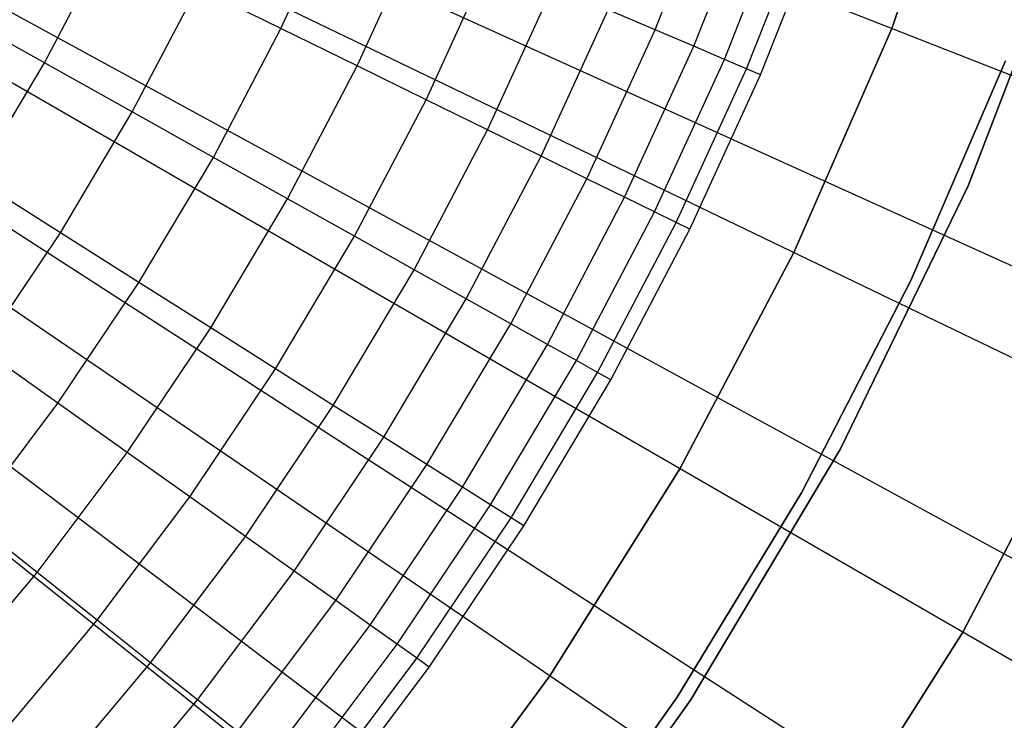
# Model space of a CAD drawing. Extents: x 0.1 to 20.1, y -10 to 10.
# Tile 87 of 127: x 11.76 to 12.513, y -1.442 to -0.907. Entities that reach past the tile are written whole.
import ezdxf

# ---------------------------------------------------------------- set-up
doc = ezdxf.new("R2010")
doc.units = 0
doc.header["$LTSCALE"] = 2.54
doc.layers.get('0').update_dxf_attribs({"linetype": 'CONTINUOUS'})

# ---------------------------------------------------------------- blocks, each defined once
blk = doc.blocks.new('DROPS_COLOR_E_STL')
at = {"color": 0}
for p, q in [((19.31783, -3.61773, 1.7), (10.89902, -0.31359, 14.61615)), ((19.31783, -3.61773, 1.7), (10.89902, -0.31359, 14.61615)), ((19.0217, -4.29646, 1.7), (10.87335, -0.37243, 14.61615)), ((19.0217, -4.29646, 1.7), (10.87335, -0.37243, 14.61615)), ((10.91992, -0.37112, 14.69615), (19.21023, -4.12356, 1.7)), ((10.91992, -0.37112, 14.69615), (19.21023, -4.12356, 1.7)), ((18.67568, -4.95117, 1.7), (10.84336, -0.42918, 14.61615)), ((18.67568, -4.95117, 1.7), (10.84336, -0.42918, 14.61615)), ((10.89027, -0.43066, 14.69615), (18.88081, -4.78512, 1.7)), ((10.89027, -0.43066, 14.69615), (18.88081, -4.78512, 1.7)), ((18.2817, -5.57819, 1.7), (10.80921, -0.48353, 14.61615)), ((18.2817, -5.57819, 1.7), (10.80921, -0.48353, 14.61615)), ((10.85631, -0.48785, 14.69615), (18.50344, -5.42053, 1.7)), ((10.85631, -0.48785, 14.69615), (18.50344, -5.42053, 1.7)), ((17.84196, -6.17401, 1.7), (10.77109, -0.53518, 14.61615)), ((17.84196, -6.17401, 1.7), (10.77109, -0.53518, 14.61615)), ((10.81822, -0.54237, 14.69615), (18.08017, -6.02635, 1.7)), ((10.81822, -0.54237, 14.69615), (18.08017, -6.02635, 1.7)), ((12.42718, -0.91335, 6.63826), (12.48893, -0.73689, 6.63826)), ((12.48893, -0.73689, 6.74126), (12.42718, -0.91335, 6.74126)), ((12.42718, -0.91335, 6.63826), (12.48893, -0.73689, 6.63826)), ((12.48893, -0.73689, 6.74126), (12.42718, -0.91335, 6.74126)), ((12.24614, -0.91438, 7.29607), (12.29212, -0.79787, 7.29607)), ((12.24614, -0.91438, 7.29607), (12.29212, -0.79787, 7.29607)), ((11.96002, -0.91338, 7.94733), (12.00637, -0.81223, 7.94733)), ((11.96002, -0.91338, 7.94733), (12.00637, -0.81223, 7.94733)), ((12.27581, -0.92703, 7.15918), (12.32243, -0.8089, 7.15918)), ((12.27581, -0.92703, 7.15918), (12.32243, -0.8089, 7.15918)), ((12.29918, -0.93698, 7.02085), (12.34631, -0.81759, 7.02085)), ((12.29918, -0.93698, 7.02085), (12.34631, -0.81759, 7.02085)), ((12.3162, -0.94423, 6.88143), (12.36368, -0.82391, 6.88143)), ((12.3162, -0.94423, 6.88143), (12.36368, -0.82391, 6.88143)), ((12.32681, -0.94876, 6.74126), (12.37453, -0.82786, 6.74126)), ((12.32681, -0.94876, 6.74126), (12.37453, -0.82786, 6.74126)), ((12.56574, -0.8247, 171.7), (12.48572, -1.03361, 171.7)), ((12.48572, -1.03361, 164.1), (12.56574, -0.8247, 164.1)), ((12.48572, -1.03361, 164.1), (12.56574, -0.8247, 164.1)), ((12.56574, -0.8247, 171.7), (12.48572, -1.03361, 171.7)), ((12.01834, -0.94202, 7.82259), (12.06614, -0.83769, 7.82259)), ((12.01834, -0.94202, 7.82259), (12.06614, -0.83769, 7.82259)), ((11.77905, -0.93957, 8.18634), (11.82706, -0.84809, 8.18634)), ((11.77905, -0.93957, 8.18634), (11.82706, -0.84809, 8.18634)), ((12.07101, -0.96789, 7.69478), (12.12012, -0.8607, 7.69478)), ((12.07101, -0.96789, 7.69478), (12.12012, -0.8607, 7.69478)), ((12.11792, -0.99092, 7.5642), (12.1682, -0.88118, 7.5642)), ((12.11792, -0.99092, 7.5642), (12.1682, -0.88118, 7.5642)), ((11.84628, -0.97719, 8.06868), (11.89621, -0.88205, 8.06868)), ((11.84628, -0.97719, 8.06868), (11.89621, -0.88205, 8.06868)), ((11.96002, -0.91338, 7.94733), (11.89621, -0.88205, 8.06868)), ((11.96002, -0.91338, 7.94733), (11.89621, -0.88205, 8.06868)), ((11.77905, -0.93957, 8.18634), (11.70679, -0.89914, 8.30003)), ((11.77905, -0.93957, 8.18634), (11.70679, -0.89914, 8.30003)), ((12.15893, -1.01106, 7.43119), (12.21024, -0.89909, 7.43119)), ((12.15893, -1.01106, 7.43119), (12.21024, -0.89909, 7.43119)), ((12.24614, -0.91438, 7.29607), (12.21024, -0.89909, 7.43119)), ((12.24614, -0.91438, 7.29607), (12.21024, -0.89909, 7.43119)), ((11.90831, -1.01191, 7.94733), (11.96002, -0.91338, 7.94733)), ((11.90831, -1.01191, 7.94733), (11.96002, -0.91338, 7.94733)), ((12.01834, -0.94202, 7.82259), (11.96002, -0.91338, 7.94733)), ((12.01834, -0.94202, 7.82259), (11.96002, -0.91338, 7.94733)), ((12.19396, -1.02826, 7.29607), (12.24614, -0.91438, 7.29607)), ((12.19396, -1.02826, 7.29607), (12.24614, -0.91438, 7.29607)), ((12.27581, -0.92703, 7.15918), (12.24614, -0.91438, 7.29607)), ((12.27581, -0.92703, 7.15918), (12.24614, -0.91438, 7.29607)), ((12.35242, -1.08471, 6.63826), (12.42718, -0.91335, 6.63826)), ((12.42718, -0.91335, 6.74126), (12.35242, -1.08471, 6.74126)), ((12.35242, -1.08471, 6.63826), (12.42718, -0.91335, 6.63826)), ((12.42718, -0.91335, 6.74126), (12.35242, -1.08471, 6.74126)), ((12.42718, -0.91335, 6.63826), (12.42718, -0.91335, 6.74126)), ((12.42718, -0.91335, 6.63826), (12.42718, -0.91335, 6.74126)), ((12.22291, -1.04248, 7.15918), (12.27581, -0.92703, 7.15918)), ((12.22291, -1.04248, 7.15918), (12.27581, -0.92703, 7.15918)), ((12.29918, -0.93698, 7.02085), (12.27581, -0.92703, 7.15918)), ((12.29918, -0.93698, 7.02085), (12.27581, -0.92703, 7.15918)), ((11.72619, -1.02834, 8.18634), (11.77905, -0.93957, 8.18634)), ((11.72619, -1.02834, 8.18634), (11.77905, -0.93957, 8.18634)), ((11.84628, -0.97719, 8.06868), (11.77905, -0.93957, 8.18634)), ((11.84628, -0.97719, 8.06868), (11.77905, -0.93957, 8.18634)), ((12.24572, -1.05368, 7.02085), (12.29918, -0.93698, 7.02085)), ((12.24572, -1.05368, 7.02085), (12.29918, -0.93698, 7.02085)), ((12.3162, -0.94423, 6.88143), (12.29918, -0.93698, 7.02085)), ((12.3162, -0.94423, 6.88143), (12.29918, -0.93698, 7.02085)), ((12.44194, -1.10608, 164.4), (12.51413, -0.93812, 164.4)), ((12.51413, -0.93812, 164.3), (12.44194, -1.10608, 164.3)), ((12.44194, -1.10608, 164.4), (12.51413, -0.93812, 164.4)), ((12.51413, -0.93812, 164.3), (12.44194, -1.10608, 164.3)), ((11.96501, -1.04363, 7.82259), (12.01834, -0.94202, 7.82259)), ((11.96501, -1.04363, 7.82259), (12.01834, -0.94202, 7.82259)), ((12.07101, -0.96789, 7.69478), (12.01834, -0.94202, 7.82259)), ((12.07101, -0.96789, 7.69478), (12.01834, -0.94202, 7.82259)), ((12.26232, -1.06183, 6.88143), (12.3162, -0.94423, 6.88143)), ((12.26232, -1.06183, 6.88143), (12.3162, -0.94423, 6.88143)), ((12.27267, -1.06692, 6.74126), (12.32681, -0.94876, 6.74126)), ((12.27267, -1.06692, 6.74126), (12.32681, -0.94876, 6.74126)), ((12.32681, -0.94876, 6.74126), (12.3162, -0.94423, 6.88143)), ((12.32681, -0.94876, 6.74126), (12.3162, -0.94423, 6.88143)), ((12.01622, -1.07229, 7.69478), (12.07101, -0.96789, 7.69478)), ((12.01622, -1.07229, 7.69478), (12.07101, -0.96789, 7.69478)), ((12.11792, -0.99092, 7.5642), (12.07101, -0.96789, 7.69478)), ((12.11792, -0.99092, 7.5642), (12.07101, -0.96789, 7.69478)), ((11.79131, -1.06952, 8.06868), (11.84628, -0.97719, 8.06868)), ((11.79131, -1.06952, 8.06868), (11.84628, -0.97719, 8.06868)), ((11.90831, -1.01191, 7.94733), (11.84628, -0.97719, 8.06868)), ((11.90831, -1.01191, 7.94733), (11.84628, -0.97719, 8.06868)), ((12.06182, -1.09781, 7.5642), (12.11792, -0.99092, 7.5642)), ((12.06182, -1.09781, 7.5642), (12.11792, -0.99092, 7.5642)), ((12.15893, -1.01106, 7.43119), (12.11792, -0.99092, 7.5642)), ((12.15893, -1.01106, 7.43119), (12.11792, -0.99092, 7.5642)), ((11.85139, -1.10751, 7.94733), (11.90831, -1.01191, 7.94733)), ((11.85139, -1.10751, 7.94733), (11.90831, -1.01191, 7.94733)), ((11.96501, -1.04363, 7.82259), (11.90831, -1.01191, 7.94733)), ((11.96501, -1.04363, 7.82259), (11.90831, -1.01191, 7.94733)), ((12.1017, -1.12012, 7.43119), (12.15893, -1.01106, 7.43119)), ((12.1017, -1.12012, 7.43119), (12.15893, -1.01106, 7.43119)), ((12.19396, -1.02826, 7.29607), (12.15893, -1.01106, 7.43119)), ((12.19396, -1.02826, 7.29607), (12.15893, -1.01106, 7.43119)), ((11.79131, -1.06952, 8.06868), (11.72619, -1.02834, 8.18634)), ((11.79131, -1.06952, 8.06868), (11.72619, -1.02834, 8.18634)), ((12.13575, -1.13918, 7.29607), (12.19396, -1.02826, 7.29607)), ((12.13575, -1.13918, 7.29607), (12.19396, -1.02826, 7.29607)), ((12.22291, -1.04248, 7.15918), (12.19396, -1.02826, 7.29607)), ((12.22291, -1.04248, 7.15918), (12.19396, -1.02826, 7.29607)), ((12.48572, -1.03361, 171.7), (12.38803, -1.23487, 171.7)), ((12.38803, -1.23487, 164.1), (12.48572, -1.03361, 164.1)), ((12.38803, -1.23487, 164.1), (12.48572, -1.03361, 164.1)), ((12.48572, -1.03361, 171.7), (12.38803, -1.23487, 171.7)), ((12.48572, -1.03361, 164.1), (12.48572, -1.03361, 171.7)), ((12.48572, -1.03361, 164.1), (12.48572, -1.03361, 171.7)), ((11.9063, -1.14224, 7.82259), (11.96501, -1.04363, 7.82259)), ((11.9063, -1.14224, 7.82259), (11.96501, -1.04363, 7.82259)), ((12.01622, -1.07229, 7.69478), (11.96501, -1.04363, 7.82259)), ((12.01622, -1.07229, 7.69478), (11.96501, -1.04363, 7.82259)), ((12.1639, -1.15493, 7.15918), (12.22291, -1.04248, 7.15918)), ((12.1639, -1.15493, 7.15918), (12.22291, -1.04248, 7.15918)), ((12.24572, -1.05368, 7.02085), (12.22291, -1.04248, 7.15918)), ((12.24572, -1.05368, 7.02085), (12.22291, -1.04248, 7.15918)), ((12.18607, -1.16733, 7.02085), (12.24572, -1.05368, 7.02085)), ((12.18607, -1.16733, 7.02085), (12.24572, -1.05368, 7.02085)), ((12.26232, -1.06183, 6.88143), (12.24572, -1.05368, 7.02085)), ((12.26232, -1.06183, 6.88143), (12.24572, -1.05368, 7.02085)), ((12.2022, -1.17636, 6.88143), (12.26232, -1.06183, 6.88143)), ((12.2022, -1.17636, 6.88143), (12.26232, -1.06183, 6.88143)), ((12.27267, -1.06692, 6.74126), (12.26232, -1.06183, 6.88143)), ((12.27267, -1.06692, 6.74126), (12.26232, -1.06183, 6.88143)), ((11.73146, -1.15876, 8.06868), (11.79131, -1.06952, 8.06868)), ((11.73146, -1.15876, 8.06868), (11.79131, -1.06952, 8.06868)), ((11.85139, -1.10751, 7.94733), (11.79131, -1.06952, 8.06868)), ((11.85139, -1.10751, 7.94733), (11.79131, -1.06952, 8.06868)), ((12.21227, -1.182, 6.74126), (12.27267, -1.06692, 6.74126)), ((12.21227, -1.182, 6.74126), (12.27267, -1.06692, 6.74126)), ((11.9559, -1.1736, 7.69478), (12.01622, -1.07229, 7.69478)), ((11.9559, -1.1736, 7.69478), (12.01622, -1.07229, 7.69478)), ((12.06182, -1.09781, 7.5642), (12.01622, -1.07229, 7.69478)), ((12.06182, -1.09781, 7.5642), (12.01622, -1.07229, 7.69478)), ((12.26506, -1.25, 6.63826), (12.35242, -1.08471, 6.63826)), ((12.35242, -1.08471, 6.74126), (12.26506, -1.25, 6.74126)), ((12.26506, -1.25, 6.63826), (12.35242, -1.08471, 6.63826)), ((12.35242, -1.08471, 6.74126), (12.26506, -1.25, 6.74126)), ((12.35242, -1.08471, 6.63826), (12.35242, -1.08471, 6.74126)), ((12.35242, -1.08471, 6.63826), (12.35242, -1.08471, 6.74126)), ((12.00006, -1.20153, 7.5642), (12.06182, -1.09781, 7.5642)), ((12.00006, -1.20153, 7.5642), (12.06182, -1.09781, 7.5642)), ((12.1017, -1.12012, 7.43119), (12.06182, -1.09781, 7.5642)), ((12.1017, -1.12012, 7.43119), (12.06182, -1.09781, 7.5642)), ((12.35809, -1.26852, 164.4), (12.44194, -1.10608, 164.4)), ((12.44194, -1.10608, 164.3), (12.35809, -1.26852, 164.3)), ((12.35809, -1.26852, 164.4), (12.44194, -1.10608, 164.4)), ((12.44194, -1.10608, 164.3), (12.35809, -1.26852, 164.3)), ((12.44194, -1.10608, 164.4), (12.44194, -1.10608, 164.3)), ((12.44194, -1.10608, 164.4), (12.44194, -1.10608, 164.3)), ((11.78942, -1.19993, 7.94733), (11.85139, -1.10751, 7.94733)), ((11.78942, -1.19993, 7.94733), (11.85139, -1.10751, 7.94733)), ((11.9063, -1.14224, 7.82259), (11.85139, -1.10751, 7.94733)), ((11.9063, -1.14224, 7.82259), (11.85139, -1.10751, 7.94733)), ((12.03868, -1.22595, 7.43119), (12.1017, -1.12012, 7.43119)), ((12.03868, -1.22595, 7.43119), (12.1017, -1.12012, 7.43119)), ((12.13575, -1.13918, 7.29607), (12.1017, -1.12012, 7.43119)), ((12.13575, -1.13918, 7.29607), (12.1017, -1.12012, 7.43119)), ((11.84239, -1.23755, 7.82259), (11.9063, -1.14224, 7.82259)), ((11.84239, -1.23755, 7.82259), (11.9063, -1.14224, 7.82259)), ((11.9559, -1.1736, 7.69478), (11.9063, -1.14224, 7.82259)), ((11.9559, -1.1736, 7.69478), (11.9063, -1.14224, 7.82259)), ((12.07167, -1.24681, 7.29607), (12.13575, -1.13918, 7.29607)), ((12.07167, -1.24681, 7.29607), (12.13575, -1.13918, 7.29607)), ((12.1639, -1.15493, 7.15918), (12.13575, -1.13918, 7.29607)), ((12.1639, -1.15493, 7.15918), (12.13575, -1.13918, 7.29607)), ((11.78942, -1.19993, 7.94733), (11.73146, -1.15876, 8.06868)), ((11.78942, -1.19993, 7.94733), (11.73146, -1.15876, 8.06868)), ((12.09893, -1.26405, 7.15918), (12.1639, -1.15493, 7.15918)), ((12.09893, -1.26405, 7.15918), (12.1639, -1.15493, 7.15918)), ((12.18607, -1.16733, 7.02085), (12.1639, -1.15493, 7.15918)), ((12.18607, -1.16733, 7.02085), (12.1639, -1.15493, 7.15918)), ((12.1204, -1.27762, 7.02085), (12.18607, -1.16733, 7.02085)), ((12.1204, -1.27762, 7.02085), (12.18607, -1.16733, 7.02085)), ((12.2022, -1.17636, 6.88143), (12.18607, -1.16733, 7.02085)), ((12.2022, -1.17636, 6.88143), (12.18607, -1.16733, 7.02085)), ((11.89023, -1.27153, 7.69478), (11.9559, -1.1736, 7.69478)), ((11.89023, -1.27153, 7.69478), (11.9559, -1.1736, 7.69478)), ((12.00006, -1.20153, 7.5642), (11.9559, -1.1736, 7.69478)), ((12.00006, -1.20153, 7.5642), (11.9559, -1.1736, 7.69478)), ((12.48157, -1.375, 171.7), (12.58827, -1.17089, 171.7)), ((12.58827, -1.17089, 164.1), (12.48157, -1.375, 164.1)), ((12.48157, -1.375, 171.7), (12.58827, -1.17089, 171.7)), ((12.58827, -1.17089, 164.1), (12.48157, -1.375, 164.1)), ((12.13603, -1.28751, 6.88143), (12.2022, -1.17636, 6.88143)), ((12.13603, -1.28751, 6.88143), (12.2022, -1.17636, 6.88143)), ((12.14578, -1.29367, 6.74126), (12.21227, -1.182, 6.74126)), ((12.14578, -1.29367, 6.74126), (12.21227, -1.182, 6.74126)), ((12.21227, -1.182, 6.74126), (12.2022, -1.17636, 6.88143)), ((12.21227, -1.182, 6.74126), (12.2022, -1.17636, 6.88143)), ((11.72258, -1.28888, 7.94733), (11.78942, -1.19993, 7.94733)), ((11.72258, -1.28888, 7.94733), (11.78942, -1.19993, 7.94733)), ((11.84239, -1.23755, 7.82259), (11.78942, -1.19993, 7.94733)), ((11.84239, -1.23755, 7.82259), (11.78942, -1.19993, 7.94733)), ((11.93283, -1.30178, 7.5642), (12.00006, -1.20153, 7.5642)), ((11.93283, -1.30178, 7.5642), (12.00006, -1.20153, 7.5642)), ((12.03868, -1.22595, 7.43119), (12.00006, -1.20153, 7.5642)), ((12.03868, -1.22595, 7.43119), (12.00006, -1.20153, 7.5642)), ((11.97009, -1.32824, 7.43119), (12.03868, -1.22595, 7.43119)), ((11.97009, -1.32824, 7.43119), (12.03868, -1.22595, 7.43119)), ((12.07167, -1.24681, 7.29607), (12.03868, -1.22595, 7.43119)), ((12.07167, -1.24681, 7.29607), (12.03868, -1.22595, 7.43119)), ((12.38803, -1.23487, 171.7), (12.27341, -1.42699, 171.7)), ((12.27341, -1.42699, 164.1), (12.38803, -1.23487, 164.1)), ((12.27341, -1.42699, 164.1), (12.38803, -1.23487, 164.1)), ((12.38803, -1.23487, 171.7), (12.27341, -1.42699, 171.7)), ((12.38803, -1.23487, 164.1), (12.38803, -1.23487, 171.7)), ((12.38803, -1.23487, 164.1), (12.38803, -1.23487, 171.7)), ((11.77345, -1.32929, 7.82259), (11.84239, -1.23755, 7.82259)), ((11.77345, -1.32929, 7.82259), (11.84239, -1.23755, 7.82259)), ((11.89023, -1.27153, 7.69478), (11.84239, -1.23755, 7.82259)), ((11.89023, -1.27153, 7.69478), (11.84239, -1.23755, 7.82259)), ((12.0019, -1.35084, 7.29607), (12.07167, -1.24681, 7.29607)), ((12.0019, -1.35084, 7.29607), (12.07167, -1.24681, 7.29607)), ((12.09893, -1.26405, 7.15918), (12.07167, -1.24681, 7.29607)), ((12.09893, -1.26405, 7.15918), (12.07167, -1.24681, 7.29607)), ((12.1656, -1.4083, 6.63826), (12.26506, -1.25, 6.63826)), ((12.26506, -1.25, 6.74126), (12.1656, -1.4083, 6.74126)), ((12.1656, -1.4083, 6.63826), (12.26506, -1.25, 6.63826)), ((12.26506, -1.25, 6.74126), (12.1656, -1.4083, 6.74126)), ((12.26506, -1.25, 6.63826), (12.26506, -1.25, 6.74126)), ((12.26506, -1.25, 6.63826), (12.26506, -1.25, 6.74126)), ((12.0282, -1.36952, 7.15918), (12.09893, -1.26405, 7.15918)), ((12.0282, -1.36952, 7.15918), (12.09893, -1.26405, 7.15918)), ((12.1204, -1.27762, 7.02085), (12.09893, -1.26405, 7.15918)), ((12.1204, -1.27762, 7.02085), (12.09893, -1.26405, 7.15918)), ((11.8194, -1.36579, 7.69478), (11.89023, -1.27153, 7.69478)), ((11.8194, -1.36579, 7.69478), (11.89023, -1.27153, 7.69478)), ((11.93283, -1.30178, 7.5642), (11.89023, -1.27153, 7.69478)), ((11.93283, -1.30178, 7.5642), (11.89023, -1.27153, 7.69478)), ((12.26298, -1.42464, 164.4), (12.35809, -1.26852, 164.4)), ((12.35809, -1.26852, 164.3), (12.26298, -1.42464, 164.3)), ((12.26298, -1.42464, 164.4), (12.35809, -1.26852, 164.4)), ((12.35809, -1.26852, 164.3), (12.26298, -1.42464, 164.3)), ((12.35809, -1.26852, 164.4), (12.35809, -1.26852, 164.3)), ((12.35809, -1.26852, 164.4), (12.35809, -1.26852, 164.3)), ((12.04891, -1.38423, 7.02085), (12.1204, -1.27762, 7.02085)), ((12.04891, -1.38423, 7.02085), (12.1204, -1.27762, 7.02085)), ((12.13603, -1.28751, 6.88143), (12.1204, -1.27762, 7.02085)), ((12.13603, -1.28751, 6.88143), (12.1204, -1.27762, 7.02085)), ((12.06399, -1.39494, 6.88143), (12.13603, -1.28751, 6.88143)), ((12.06399, -1.39494, 6.88143), (12.13603, -1.28751, 6.88143)), ((12.14578, -1.29367, 6.74126), (12.13603, -1.28751, 6.88143)), ((12.14578, -1.29367, 6.74126), (12.13603, -1.28751, 6.88143)), ((11.77345, -1.32929, 7.82259), (11.72258, -1.28888, 7.94733)), ((11.77345, -1.32929, 7.82259), (11.72258, -1.28888, 7.94733)), ((12.07339, -1.40162, 6.74126), (12.14578, -1.29367, 6.74126)), ((12.07339, -1.40162, 6.74126), (12.14578, -1.29367, 6.74126)), ((11.86031, -1.39829, 7.5642), (11.93283, -1.30178, 7.5642)), ((11.86031, -1.39829, 7.5642), (11.93283, -1.30178, 7.5642)), ((11.97009, -1.32824, 7.43119), (11.93283, -1.30178, 7.5642)), ((11.97009, -1.32824, 7.43119), (11.93283, -1.30178, 7.5642)), ((11.69968, -1.4172, 7.82259), (11.77345, -1.32929, 7.82259)), ((11.69968, -1.4172, 7.82259), (11.77345, -1.32929, 7.82259)), ((11.8194, -1.36579, 7.69478), (11.77345, -1.32929, 7.82259)), ((11.8194, -1.36579, 7.69478), (11.77345, -1.32929, 7.82259)), ((11.89609, -1.42671, 7.43119), (11.97009, -1.32824, 7.43119)), ((11.89609, -1.42671, 7.43119), (11.97009, -1.32824, 7.43119)), ((12.0019, -1.35084, 7.29607), (11.97009, -1.32824, 7.43119)), ((12.0019, -1.35084, 7.29607), (11.97009, -1.32824, 7.43119)), ((11.92665, -1.45098, 7.29607), (12.0019, -1.35084, 7.29607)), ((11.92665, -1.45098, 7.29607), (12.0019, -1.35084, 7.29607)), ((12.0282, -1.36952, 7.15918), (12.0019, -1.35084, 7.29607)), ((12.0282, -1.36952, 7.15918), (12.0019, -1.35084, 7.29607)), ((11.74361, -1.45611, 7.69478), (11.8194, -1.36579, 7.69478)), ((11.74361, -1.45611, 7.69478), (11.8194, -1.36579, 7.69478)), ((11.86031, -1.39829, 7.5642), (11.8194, -1.36579, 7.69478)), ((11.86031, -1.39829, 7.5642), (11.8194, -1.36579, 7.69478)), ((11.95191, -1.47104, 7.15918), (12.0282, -1.36952, 7.15918)), ((11.95191, -1.47104, 7.15918), (12.0282, -1.36952, 7.15918)), ((12.04891, -1.38423, 7.02085), (12.0282, -1.36952, 7.15918)), ((12.04891, -1.38423, 7.02085), (12.0282, -1.36952, 7.15918)), ((12.35816, -1.56946, 171.7), (12.48157, -1.375, 171.7)), ((12.48157, -1.375, 164.1), (12.35816, -1.56946, 164.1)), ((12.35816, -1.56946, 171.7), (12.48157, -1.375, 171.7)), ((12.48157, -1.375, 164.1), (12.35816, -1.56946, 164.1)), ((12.48157, -1.375, 171.7), (12.48157, -1.375, 164.1)), ((12.48157, -1.375, 171.7), (12.48157, -1.375, 164.1)), ((11.9718, -1.48685, 7.02085), (12.04891, -1.38423, 7.02085)), ((11.9718, -1.48685, 7.02085), (12.04891, -1.38423, 7.02085)), ((12.06399, -1.39494, 6.88143), (12.04891, -1.38423, 7.02085)), ((12.06399, -1.39494, 6.88143), (12.04891, -1.38423, 7.02085)), ((11.78272, -1.49076, 7.5642), (11.86031, -1.39829, 7.5642)), ((11.78272, -1.49076, 7.5642), (11.86031, -1.39829, 7.5642)), ((11.89609, -1.42671, 7.43119), (11.86031, -1.39829, 7.5642)), ((11.89609, -1.42671, 7.43119), (11.86031, -1.39829, 7.5642)), ((11.98628, -1.49835, 6.88143), (12.06399, -1.39494, 6.88143)), ((11.98628, -1.49835, 6.88143), (12.06399, -1.39494, 6.88143)), ((12.07339, -1.40162, 6.74126), (12.06399, -1.39494, 6.88143)), ((12.07339, -1.40162, 6.74126), (12.06399, -1.39494, 6.88143)), ((11.99531, -1.50552, 6.74126), (12.07339, -1.40162, 6.74126)), ((11.99531, -1.50552, 6.74126), (12.07339, -1.40162, 6.74126)), ((12.05458, -1.55872, 6.63826), (12.1656, -1.4083, 6.63826)), ((12.1656, -1.4083, 6.74126), (12.05458, -1.55872, 6.74126)), ((12.05458, -1.55872, 6.63826), (12.1656, -1.4083, 6.63826)), ((12.1656, -1.4083, 6.74126), (12.05458, -1.55872, 6.74126)), ((12.1656, -1.4083, 6.63826), (12.1656, -1.4083, 6.74126)), ((12.1656, -1.4083, 6.63826), (12.1656, -1.4083, 6.74126)), ((11.81692, -1.52106, 7.43119), (11.89609, -1.42671, 7.43119)), ((11.81692, -1.52106, 7.43119), (11.89609, -1.42671, 7.43119)), ((11.92665, -1.45098, 7.29607), (11.89609, -1.42671, 7.43119)), ((11.92665, -1.45098, 7.29607), (11.89609, -1.42671, 7.43119)), ((12.27341, -1.42699, 171.7), (12.14269, -1.60855, 171.7)), ((12.14269, -1.60855, 164.1), (12.27341, -1.42699, 164.1)), ((12.14269, -1.60855, 164.1), (12.27341, -1.42699, 164.1)), ((12.27341, -1.42699, 171.7), (12.14269, -1.60855, 171.7)), ((12.1571, -1.57367, 164.4), (12.26298, -1.42464, 164.4)), ((12.26298, -1.42464, 164.3), (12.1571, -1.57367, 164.3)), ((12.1571, -1.57367, 164.4), (12.26298, -1.42464, 164.4)), ((12.26298, -1.42464, 164.3), (12.1571, -1.57367, 164.3)), ((12.26298, -1.42464, 164.4), (12.26298, -1.42464, 164.3)), ((12.26298, -1.42464, 164.4), (12.26298, -1.42464, 164.3)), ((12.27341, -1.42699, 164.1), (12.27341, -1.42699, 171.7)), ((12.27341, -1.42699, 164.1), (12.27341, -1.42699, 171.7))]:
    blk.add_line(p, q, dxfattribs=at)

msp = doc.modelspace()

# ---------------------------------------------------------------- block references
at = {"color": 0}
msp.add_blockref('DROPS_COLOR_E_STL', (0, 0), dxfattribs=at)

doc.saveas('drawing.dxf')
